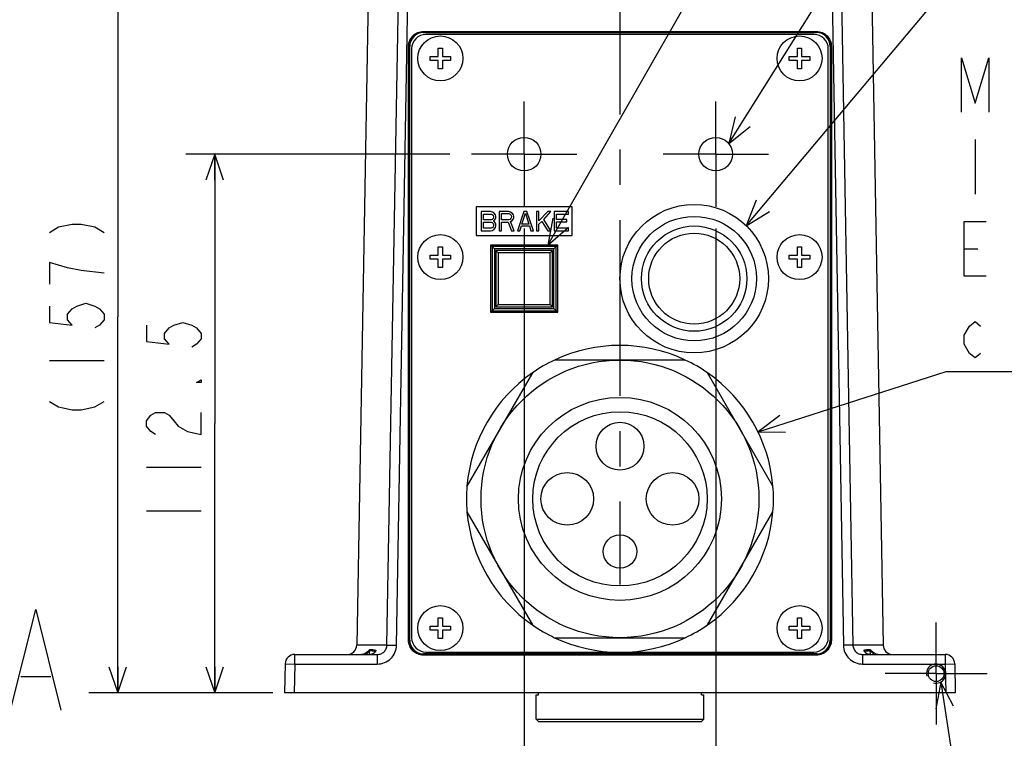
# Model space of a CAD drawing. Header units: millimetres. Extents: x 0 to 594, y 0 to 420.
# Tile 30 of 47: x 475 to 544, y 97 to 147. Entities that reach past the tile are written whole.
import ezdxf

# ---------------------------------------------------------------- set-up
doc = ezdxf.new("R2010")
doc.units = ezdxf.units.MM
doc.header["$LTSCALE"] = 32.67
doc.linetypes.add('CENTER', pattern=[0.6, 0.375, -0.075, 0.075, -0.075])
doc.layers.get('0').update_dxf_attribs({"linetype": 'CONTINUOUS'})
for name, color, linetype in [('1_DESIGN', 7, 'CONTINUOUS'), ('ASSY', 7, 'CONTINUOUS'), ('AXIS', 7, 'CONTINUOUS'), ('CHAMFER', 7, 'CONTINUOUS'), ('DEFAULT_1', 7, 'CENTER'), ('DRA_ITEM', 7, 'CONTINUOUS'), ('DRAFT', 7, 'CONTINUOUS'), ('DRIV_DIM', 7, 'CONTINUOUS'), ('ROUND', 7, 'CONTINUOUS')]:
    doc.layers.add(name, color=color, linetype=linetype)
doc.styles.get("Standard").update_dxf_attribs({"font": 'txt', "width": 0.8})
doc.dimstyles.new('DIMSTYLE_2', dxfattribs={"dimtxt": 3.8, "dimasz": 1.8, "dimexe": 2, "dimexo": 1.5, "dimgap": 0.95, "dimtad": 1, "dimdec": 3, "dimlfac": 3, "dimdsep": 46, "dimtxsty": 'STANDARD', "dimblk": 'OPEN', "dimblk1": 'OPEN', "dimblk2": 'OPEN', "dimcen": 0.09, "dimadec": 3, "dimazin": 2, "dimtp": 0.001, "dimtm": 0.001, "dimtfac": 1, "dimtdec": 3, "dimtofl": 0, "dimtmove": 0, "dimatfit": 3, "dimldrblk": 'OPEN', "dimfxl": 1, "dimtolj": 1, "dimarcsym": 0})

# ---------------------------------------------------------------- blocks, each defined once
blk = doc.blocks.new('DOUBLE_OPEN')
at = {"color": 0, "linetype": 'ByBlock'}
for p, q in [((-1, 0), (-2, 0.342)), ((-2, -0.342), (-1, 0)), ((-2, 0), (-1, 0)), ((0, 0), (-1, 0.342)), ((-1, -0.342), (0, 0)), ((-1, 0), (0, 0))]:
    blk.add_line(p, q, dxfattribs=at)
blk = doc.blocks.new('_OPEN')
at = {"color": 0, "linetype": 'ByBlock'}
for p, q in [((0, 0), (-1, 0.342)), ((-1, -0.342), (0, 0)), ((-1, 0), (0, 0))]:
    blk.add_line(p, q, dxfattribs=at)
blk = doc.blocks.new('*D10')
at = {"layer": 'DRIV_DIM', "color": 2, "linetype": 'Continuous'}
for p, q in [((445.576, 99.172), (445.576, 84.139)), ((445.576, 86.139), (465.576, 86.139)), ((485.576, 86.139), (465.576, 86.139))]:
    blk.add_line(p, q, dxfattribs=at)
at = {"layer": 'DRIV_DIM', "color": 2, "linetype": 'Continuous', "xscale": 1.8, "yscale": 1.8, "zscale": 1.8, "rotation": 180}
blk.add_blockref('_OPEN', (445.576, 86.139), dxfattribs=at)
at = {"layer": 'DRIV_DIM', "color": 2, "linetype": 'Continuous', "xscale": 1.8, "yscale": 1.8, "zscale": 1.8}
blk.add_blockref('DOUBLE_OPEN', (485.576, 86.139), dxfattribs=at)
blk = doc.blocks.new('*D44')
at = {"layer": 'DRIV_DIM', "color": 2, "linetype": 'Continuous'}
for p, q in [((505.372, 137.826), (487.003, 137.826)), ((489.003, 137.826), (489.003, 119.076)), ((489.003, 100.326), (489.003, 119.076)), ((493.039, 100.326), (487.003, 100.326))]:
    blk.add_line(p, q, dxfattribs=at)
at = {"layer": 'DRIV_DIM', "color": 2, "linetype": 'Continuous', "xscale": 1.8, "yscale": 1.8, "zscale": 1.8}
for p, rotation in [((489.003, 137.826), 90), ((489.003, 100.326), 270)]:
    blk.add_blockref('_OPEN', p, dxfattribs=dict(at, rotation=rotation))
blk = doc.blocks.new('*D45')
at = {"layer": 'DRIV_DIM', "color": 2, "linetype": 'Continuous'}
for p, q in [((510.539, 132.659), (510.539, 87.576)), ((523.872, 132.659), (523.872, 87.576)), ((510.539, 89.576), (517.206, 89.576)), ((523.872, 89.576), (517.206, 89.576))]:
    blk.add_line(p, q, dxfattribs=at)
at = {"layer": 'DRIV_DIM', "color": 2, "linetype": 'Continuous', "xscale": 1.8, "yscale": 1.8, "zscale": 1.8, "rotation": 180}
blk.add_blockref('_OPEN', (510.539, 89.576), dxfattribs=at)
at = {"layer": 'DRIV_DIM', "color": 2, "linetype": 'Continuous', "xscale": 1.8, "yscale": 1.8, "zscale": 1.8}
blk.add_blockref('_OPEN', (523.872, 89.576), dxfattribs=at)
blk = doc.blocks.new('*D68')
at = {"layer": 'DRIV_DIM', "color": 2, "linetype": 'Continuous'}
for p, q in [((496.378, 152.659), (480.251, 152.659)), ((482.251, 152.659), (482.251, 126.493)), ((482.251, 100.326), (482.251, 126.493)), ((493.039, 100.326), (480.251, 100.326))]:
    blk.add_line(p, q, dxfattribs=at)
at = {"layer": 'DRIV_DIM', "color": 2, "linetype": 'Continuous', "xscale": 1.8, "yscale": 1.8, "zscale": 1.8}
for p, rotation in [((482.251, 152.659), 90), ((482.251, 100.326), 270)]:
    blk.add_blockref('_OPEN', p, dxfattribs=dict(at, rotation=rotation))

msp = doc.modelspace()

# ---------------------------------------------------------------- linework, layer by layer
at = {"color": 7, "linetype": 'Continuous'}
for p, q in [((513.87236, 134.15949), (507.20569, 134.15949)), ((507.20569, 134.15949), (507.20569, 132.15949)), ((508.20569, 133.82615), (507.53903, 133.82615)), ((507.53903, 133.82615), (507.53903, 132.49282)), ((507.70569, 133.65594), (508.23347, 133.65594)), ((507.70569, 133.25878), (507.70569, 133.65594)), ((508.34458, 133.79778), (508.20569, 133.82615)), ((508.23347, 133.65594), (508.3168, 133.62757)), ((508.3168, 133.62757), (508.37236, 133.57083)), ((508.45569, 133.71268), (508.34458, 133.79778)), ((508.53903, 133.5992), (508.45569, 133.71268)), ((509.45569, 133.82615), (508.78903, 133.82615)), ((508.78903, 133.82615), (508.78903, 132.49282)), ((508.95569, 133.68431), (509.48347, 133.68431)), ((508.95569, 133.25878), (508.95569, 133.68431)), ((509.59458, 133.79778), (509.45569, 133.82615)), ((509.48347, 133.68431), (509.5668, 133.65594)), ((509.5668, 133.65594), (509.62236, 133.5992)), ((509.70569, 133.71268), (509.59458, 133.79778)), ((509.78903, 133.5992), (509.70569, 133.71268)), ((510.51125, 133.82615), (510.0668, 132.49282)), ((510.37236, 132.94672), (510.62236, 133.71268)), ((510.73347, 133.82615), (510.51125, 133.82615)), ((510.62236, 133.71268), (510.87236, 132.94672)), ((511.17792, 132.49282), (510.73347, 133.82615)), ((511.5668, 133.82615), (511.40014, 133.82615)), ((511.40014, 133.82615), (511.40014, 132.49282)), ((511.5668, 133.17367), (511.5668, 133.82615)), ((512.17792, 133.82615), (511.5668, 133.17367)), ((511.90014, 133.28715), (512.40014, 133.82615)), ((512.40014, 133.82615), (512.17792, 133.82615)), ((513.62236, 133.82615), (512.62236, 133.82615)), ((512.62236, 133.82615), (512.62236, 132.49282)), ((512.78903, 133.65594), (513.62236, 133.65594)), ((512.78903, 133.28715), (512.78903, 133.65594)), ((513.62236, 133.65594), (513.62236, 133.82615)), ((513.87236, 132.15949), (513.87236, 134.15949)), ((508.23347, 133.25878), (507.70569, 133.25878)), ((507.70569, 133.08856), (508.23347, 133.08856)), ((507.70569, 132.66303), (507.70569, 133.08856)), ((508.3168, 133.28715), (508.23347, 133.25878)), ((508.23347, 133.08856), (508.3168, 133.0602)), ((508.37236, 133.34388), (508.3168, 133.28715)), ((508.3168, 133.0602), (508.37236, 133.00346)), ((508.37236, 133.57083), (508.40014, 133.48573)), ((508.40014, 133.42899), (508.37236, 133.34388)), ((508.37236, 133.00346), (508.40014, 132.91835)), ((508.40014, 133.48573), (508.40014, 133.42899)), ((508.40014, 133.17367), (508.45569, 133.20204)), ((508.45569, 133.1453), (508.40014, 133.17367)), ((508.45569, 133.20204), (508.53903, 133.31551)), ((508.53903, 133.03183), (508.45569, 133.1453)), ((508.5668, 133.5141), (508.53903, 133.5992)), ((508.53903, 133.31551), (508.5668, 133.40062)), ((508.5668, 132.94672), (508.53903, 133.03183)), ((508.5668, 133.40062), (508.5668, 133.5141)), ((508.5668, 132.80488), (508.5668, 132.94672)), ((509.48347, 133.25878), (508.95569, 133.25878)), ((508.95569, 133.08856), (509.42792, 133.08856)), ((508.95569, 132.49282), (508.95569, 133.08856)), ((509.42792, 133.08856), (509.65014, 132.49282)), ((509.5668, 133.28715), (509.48347, 133.25878)), ((509.62236, 133.34388), (509.5668, 133.28715)), ((509.59458, 133.1453), (509.70569, 133.20204)), ((509.84458, 132.49282), (509.59458, 133.1453)), ((509.62236, 133.5992), (509.65014, 133.5141)), ((509.65014, 133.42899), (509.62236, 133.34388)), ((509.65014, 133.5141), (509.65014, 133.42899)), ((509.70569, 133.20204), (509.78903, 133.31551)), ((509.8168, 133.5141), (509.78903, 133.5992)), ((509.78903, 133.31551), (509.8168, 133.40062)), ((509.8168, 133.40062), (509.8168, 133.5141)), ((510.87236, 132.94672), (510.37236, 132.94672)), ((511.5668, 132.94672), (511.76125, 133.1453)), ((511.5668, 132.49282), (511.5668, 132.94672)), ((511.76125, 133.1453), (512.17792, 132.49282)), ((512.40014, 132.49282), (511.90014, 133.28715)), ((513.51125, 133.28715), (512.78903, 133.28715)), ((512.78903, 133.11693), (513.51125, 133.11693)), ((512.78903, 132.66303), (512.78903, 133.11693)), ((513.51125, 133.11693), (513.51125, 133.28715)), ((507.53903, 132.49282), (508.20569, 132.49282)), ((508.23347, 132.66303), (507.70569, 132.66303)), ((508.20569, 132.49282), (508.34458, 132.52119)), ((508.3168, 132.6914), (508.23347, 132.66303)), ((508.37236, 132.74814), (508.3168, 132.6914)), ((508.34458, 132.52119), (508.45569, 132.60629)), ((508.40014, 132.83324), (508.37236, 132.74814)), ((508.40014, 132.91835), (508.40014, 132.83324)), ((508.45569, 132.60629), (508.53903, 132.71977)), ((508.53903, 132.71977), (508.5668, 132.80488)), ((508.78903, 132.49282), (508.95569, 132.49282)), ((509.65014, 132.49282), (509.84458, 132.49282)), ((510.0668, 132.49282), (510.23347, 132.49282)), ((510.23347, 132.49282), (510.34458, 132.83324)), ((510.34458, 132.83324), (510.90014, 132.83324)), ((510.90014, 132.83324), (511.01125, 132.49282)), ((511.01125, 132.49282), (511.17792, 132.49282)), ((511.40014, 132.49282), (511.5668, 132.49282)), ((512.17792, 132.49282), (512.40014, 132.49282)), ((512.62236, 132.49282), (513.62236, 132.49282)), ((513.62236, 132.66303), (512.78903, 132.66303)), ((513.62236, 132.49282), (513.62236, 132.66303)), ((507.20569, 132.15949), (513.87236, 132.15949)), ((475.50269, 101.45441), (477.60268, 101.45441)), ((511.37236, 100.19282), (511.52678, 100.19282)), ((511.37236, 98.49287), (511.37236, 100.19282)), ((511.52678, 100.19282), (511.52678, 100.32615)), ((522.8846, 100.19282), (522.8846, 100.32615)), ((522.8846, 100.19282), (523.03903, 100.19282)), ((523.03903, 98.49287), (523.03903, 100.19282))]:
    msp.add_line(p, q, dxfattribs=at)
msp.add_lwpolyline([(474.80268, 99.12108), (476.55271, 106.12108), (478.30269, 99.12108)], dxfattribs=at)
for start, end in [(64.8012301, 115.1987699), (124.8012301, 175.1987699), (4.8012301, 55.1987699), (184.8012301, 235.1987699), (304.8012301, 355.1987699), (244.8012301, 295.1987699)]:
    msp.add_arc((517.20569, 113.82615), 10.68333, start, end, dxfattribs=at)
at = {"color": 2, "linetype": 'Continuous'}
msp.add_arc((539.20569, 101.65949), 0.66667, 255, 195, dxfattribs=at)
at = {"layer": '1_DESIGN', "color": 7, "linetype": 'Continuous'}
for p, q in [((503.98903, 144.63615), (504.56236, 144.63615)), ((503.98903, 144.34949), (503.98903, 144.63615)), ((504.56236, 145.20949), (504.84903, 145.20949)), ((504.56236, 144.63615), (504.56236, 145.20949)), ((504.84903, 145.20949), (504.84903, 144.63615)), ((504.84903, 144.63615), (505.42236, 144.63615)), ((505.42236, 144.63615), (505.42236, 144.34949)), ((528.98903, 144.63615), (529.56236, 144.63615)), ((528.98903, 144.34949), (528.98903, 144.63615)), ((529.56236, 145.20949), (529.84903, 145.20949)), ((529.56236, 144.63615), (529.56236, 145.20949)), ((529.84903, 145.20949), (529.84903, 144.63615)), ((529.84903, 144.63615), (530.42236, 144.63615)), ((530.42236, 144.63615), (530.42236, 144.34949)), ((504.56236, 144.34949), (503.98903, 144.34949)), ((504.56236, 143.77615), (504.56236, 144.34949)), ((505.42236, 144.34949), (504.84903, 144.34949)), ((504.84903, 144.34949), (504.84903, 143.77615)), ((529.56236, 144.34949), (528.98903, 144.34949)), ((529.56236, 143.77615), (529.56236, 144.34949)), ((530.42236, 144.34949), (529.84903, 144.34949)), ((529.84903, 144.34949), (529.84903, 143.77615)), ((504.84903, 143.77615), (504.56236, 143.77615)), ((529.84903, 143.77615), (529.56236, 143.77615)), ((504.56236, 131.37615), (504.84903, 131.37615)), ((504.56236, 130.80282), (504.56236, 131.37615)), ((504.84903, 131.37615), (504.84903, 130.80282)), ((529.56236, 131.37615), (529.84903, 131.37615)), ((529.56236, 130.80282), (529.56236, 131.37615)), ((529.84903, 131.37615), (529.84903, 130.80282)), ((503.98903, 130.80282), (504.56236, 130.80282)), ((503.98903, 130.51615), (503.98903, 130.80282)), ((504.56236, 130.51615), (503.98903, 130.51615)), ((504.56236, 129.94282), (504.56236, 130.51615)), ((504.84903, 130.80282), (505.42236, 130.80282)), ((505.42236, 130.51615), (504.84903, 130.51615)), ((504.84903, 130.51615), (504.84903, 129.94282)), ((505.42236, 130.80282), (505.42236, 130.51615)), ((528.98903, 130.80282), (529.56236, 130.80282)), ((528.98903, 130.51615), (528.98903, 130.80282)), ((529.56236, 130.51615), (528.98903, 130.51615)), ((529.56236, 129.94282), (529.56236, 130.51615)), ((529.84903, 130.80282), (530.42236, 130.80282)), ((530.42236, 130.51615), (529.84903, 130.51615)), ((529.84903, 130.51615), (529.84903, 129.94282)), ((530.42236, 130.80282), (530.42236, 130.51615)), ((504.84903, 129.94282), (504.56236, 129.94282)), ((529.84903, 129.94282), (529.56236, 129.94282)), ((504.56236, 105.54282), (504.84903, 105.54282)), ((504.56236, 104.96949), (504.56236, 105.54282)), ((504.84903, 105.54282), (504.84903, 104.96949)), ((529.56236, 105.54282), (529.84903, 105.54282)), ((529.56236, 104.96949), (529.56236, 105.54282)), ((529.84903, 105.54282), (529.84903, 104.96949)), ((503.98903, 104.96949), (504.56236, 104.96949)), ((503.98903, 104.68282), (503.98903, 104.96949)), ((504.84903, 104.96949), (505.42236, 104.96949)), ((505.42236, 104.96949), (505.42236, 104.68282)), ((528.98903, 104.96949), (529.56236, 104.96949)), ((528.98903, 104.68282), (528.98903, 104.96949)), ((529.84903, 104.96949), (530.42236, 104.96949)), ((530.42236, 104.96949), (530.42236, 104.68282)), ((504.56236, 104.68282), (503.98903, 104.68282)), ((504.56236, 104.10949), (504.56236, 104.68282)), ((505.42236, 104.68282), (504.84903, 104.68282)), ((504.84903, 104.68282), (504.84903, 104.10949)), ((529.56236, 104.68282), (528.98903, 104.68282)), ((529.56236, 104.10949), (529.56236, 104.68282)), ((530.42236, 104.68282), (529.84903, 104.68282)), ((529.84903, 104.68282), (529.84903, 104.10949)), ((504.84903, 104.10949), (504.56236, 104.10949)), ((529.84903, 104.10949), (529.56236, 104.10949))]:
    msp.add_line(p, q, dxfattribs=at)
for centre in [(504.70569, 144.49282), (529.70569, 144.49282), (504.70569, 130.65949), (529.70569, 130.65949), (504.70569, 104.82615), (529.70569, 104.82615)]:
    msp.add_circle(centre, 1.56667, dxfattribs=at)
at = {"layer": 'ASSY', "color": 7, "linetype": 'Continuous'}
for centre in [(510.53903, 137.82615), (523.87236, 137.82615)]:
    msp.add_circle(centre, 1.16667, dxfattribs=at)
at = {"layer": 'AXIS', "color": 7, "linetype": 'CENTER'}
for p, q in [((517.20569, 309.65949), (517.20569, 107.86686)), ((539.20569, 101.65949), (539.20569, 105.20949)), ((539.20569, 101.65949), (535.65569, 101.65949)), ((539.20569, 101.65949), (542.75569, 101.65949)), ((539.20569, 101.65949), (539.20569, 98.10949))]:
    msp.add_line(p, q, dxfattribs=at)
at = {"layer": 'AXIS', "color": 7, "linetype": 'Continuous'}
for p, q in [((521.75423, 123.49282), (512.65716, 123.49282)), ((511.10838, 122.59863), (506.55985, 114.72034)), ((527.85154, 114.72034), (523.30301, 122.59863)), ((506.55985, 112.93197), (511.10838, 105.05367)), ((523.30301, 105.05367), (527.85154, 112.93197)), ((512.65716, 104.15949), (521.75423, 104.15949)), ((511.37236, 98.49287), (523.03903, 98.49287))]:
    msp.add_line(p, q, dxfattribs=at)
for centre, radius in [((522.37236, 129.15949), 3.66667), ((522.37236, 129.15949), 3.16667), ((517.20569, 113.82615), 9.66667), ((517.20569, 117.49282), 1.66667), ((513.53903, 113.82615), 1.83333), ((520.87236, 113.82615), 1.83333), ((517.20569, 110.15949), 1.16667), ((539.20569, 101.65949), 0.55)]:
    msp.add_circle(centre, radius, dxfattribs=at)
for start, end in [(115.1987699, 124.8012301), (55.1987699, 64.8012301), (175.1987699, 184.8012301), (355.1987699, 4.8012301), (235.1987699, 244.8012301), (295.1987699, 304.8012301)]:
    msp.add_arc((517.20569, 113.82615), 10.68333, start, end, dxfattribs=at)
at = {"layer": 'CHAMFER', "color": 7, "linetype": 'Continuous'}
for p, q in [((503.52782, 146.37112), (530.88357, 146.37112)), ((503.52782, 146.33721), (530.88357, 146.33721)), ((502.49406, 103.98161), (502.49406, 145.33736)), ((502.52797, 103.98161), (502.52797, 145.33736)), ((531.88342, 145.33736), (531.88342, 103.98161)), ((531.91733, 145.33736), (531.91733, 103.98161)), ((508.20569, 131.49282), (508.46867, 131.22984)), ((512.77582, 131.39628), (508.30223, 131.39628)), ((508.30223, 131.39628), (508.30223, 126.92269)), ((512.60938, 131.22984), (508.46867, 131.22984)), ((508.46867, 131.22984), (508.46867, 127.08913)), ((512.50569, 131.12615), (508.57236, 131.12615)), ((508.73903, 130.95949), (508.57236, 131.12615)), ((508.57236, 131.12615), (508.57236, 127.19282)), ((512.33903, 130.95949), (508.73903, 130.95949)), ((508.73903, 130.95949), (508.73903, 127.35949)), ((512.33903, 130.95949), (512.50569, 131.12615)), ((512.33903, 127.35949), (512.33903, 130.95949)), ((512.50569, 127.19282), (512.50569, 131.12615)), ((512.60938, 131.22984), (512.87236, 131.49282)), ((512.60938, 127.08913), (512.60938, 131.22984)), ((512.77582, 126.92269), (512.77582, 131.39628)), ((508.20569, 126.82615), (508.46867, 127.08913)), ((508.30223, 126.92269), (512.77582, 126.92269)), ((508.46867, 127.08913), (512.60938, 127.08913)), ((508.73903, 127.35949), (508.57236, 127.19282)), ((508.57236, 127.19282), (512.50569, 127.19282)), ((508.73903, 127.35949), (512.33903, 127.35949)), ((512.33903, 127.35949), (512.50569, 127.19282)), ((512.60938, 127.08913), (512.87236, 126.82615)), ((530.88357, 102.98176), (503.52782, 102.98176)), ((530.88357, 102.94785), (503.52782, 102.94785)), ((511.53908, 98.32615), (511.37236, 98.49287)), ((511.53912, 98.32615), (522.87227, 98.32615)), ((522.87231, 98.32615), (523.03903, 98.49287))]:
    msp.add_line(p, q, dxfattribs=at)
at = {"layer": 'CHAMFER', "color": 9, "linetype": 'Continuous'}
for p, q in [((503.52782, 146.37112), (503.52782, 146.33721)), ((530.88357, 146.37112), (530.88357, 146.33721)), ((502.49406, 145.33736), (502.52797, 145.33736)), ((531.91733, 145.33736), (531.88342, 145.33736)), ((502.49406, 103.98161), (502.52797, 103.98161)), ((531.91733, 103.98161), (531.88342, 103.98161)), ((503.52782, 102.94785), (503.52782, 102.98176)), ((530.88357, 102.94785), (530.88357, 102.98176))]:
    msp.add_line(p, q, dxfattribs=at)
at = {"layer": 'CHAMFER', "color": 7, "linetype": 'Continuous'}
for centre, start, end in [((503.52775, 145.33743), 89.996048, 180.003952), ((530.88364, 145.33743), 359.996048, 90.003952), ((503.52775, 103.98154), 179.9960457, 270.0039543), ((530.88364, 103.98154), 269.9960457, 0.0039543)]:
    msp.add_arc(centre, 0.99978, start, end, dxfattribs=at)
for points in [[(502.49406, 145.33736), (502.49376, 145.47195), (502.54809, 145.74415), (502.7786, 146.0882), (503.12252, 146.31753), (503.39398, 146.37144), (503.52782, 146.37112)], [(530.88357, 146.37112), (531.01816, 146.37142), (531.29036, 146.31709), (531.6344, 146.08658), (531.86374, 145.74266), (531.91765, 145.4712), (531.91733, 145.33736)], [(503.52782, 102.94785), (503.39323, 102.94755), (503.12103, 103.00188), (502.77698, 103.23239), (502.54765, 103.57632), (502.49374, 103.84777), (502.49406, 103.98161)], [(531.91733, 103.98161), (531.91763, 103.84702), (531.8633, 103.57482), (531.63279, 103.23078), (531.28886, 103.00144), (531.01741, 102.94753), (530.88357, 102.94785)]]:
    msp.add_open_spline(points, degree=3, knots=[0, 0, 0, 0, 0.25025211, 0.50064665, 0.75113931, 1, 1, 1, 1], dxfattribs=at)
at = {"layer": 'DEFAULT_1', "color": 7, "linetype": 'CENTER'}
for p, q in [((510.53903, 137.82615), (510.53903, 141.49282)), ((523.87236, 137.82615), (523.87236, 141.49282)), ((510.53903, 137.82615), (506.87236, 137.82615)), ((510.53903, 137.82615), (514.20569, 137.82615)), ((510.53903, 137.82615), (510.53903, 134.15949)), ((523.87236, 137.82615), (520.20569, 137.82615)), ((523.87236, 137.82615), (527.53903, 137.82615)), ((523.87236, 137.82615), (523.87236, 134.15949))]:
    msp.add_line(p, q, dxfattribs=at)
at = {"layer": 'DRA_ITEM', "color": 2, "linetype": 'Continuous'}
for p, q in [((512.18579, 131.49282), (542.95386, 185.3188)), ((524.77736, 138.56242), (542.75252, 167.20588)), ((525.99375, 132.84459), (541.11367, 150.83541)), ((541.92189, 138.84042), (541.92189, 135.04042)), ((541.16188, 131.24042), (542.1119, 131.24042)), ((526.81422, 118.49625), (539.90189, 122.69042)), ((539.90189, 122.69042), (540.40189, 122.69042)), ((540.40189, 122.69042), (582.96189, 122.69042)), ((539.52549, 101.07453), (541.92148, 85.74871))]:
    msp.add_line(p, q, dxfattribs=at)
for points in [[(540.9719, 140.74041), (540.9719, 144.54041), (541.92189, 141.37375), (542.87188, 144.54041), (542.87188, 140.74041)], [(525.21269, 140.41431), (524.77736, 138.56242), (526.25561, 139.75983)], [(526.68054, 134.61866), (525.99375, 132.84459), (527.62314, 133.82648)], [(512.54459, 133.36105), (512.18579, 131.49282), (513.61354, 132.75001)], [(542.6819, 129.34041), (541.16188, 129.34041), (541.16188, 133.14041), (542.6819, 133.14041)], [(542.30188, 123.95708), (541.92189, 123.64042), (541.5419, 123.95708), (541.16188, 124.59042), (541.16188, 125.22376), (541.5419, 125.85708), (541.92189, 126.17374), (542.30188, 125.85708)], [(528.34047, 119.63184), (526.81422, 118.49625), (528.71623, 118.4593)], [(540.41176, 99.39122), (539.52549, 101.07453), (539.19527, 99.20104)]]:
    msp.add_lwpolyline(points, dxfattribs=at)
at = {"layer": 'DRAFT', "color": 7, "linetype": 'Continuous'}
for p, q in [((512.87236, 131.49282), (508.20569, 131.49282)), ((508.20569, 131.49282), (508.20569, 126.82615)), ((512.87236, 126.82615), (512.87236, 131.49282)), ((508.20569, 126.82615), (512.87236, 126.82615))]:
    msp.add_line(p, q, dxfattribs=at)
at = {"layer": 'DRIV_DIM', "color": 2, "linetype": 'Continuous'}
for p, q in [((477.50095, 123.45282), (481.30094, 123.45282)), ((484.25259, 116.03615), (488.05257, 116.03615)), ((484.25259, 112.99615), (488.05257, 112.99615))]:
    msp.add_line(p, q, dxfattribs=at)
for points in [[(477.50095, 132.38283), (478.13429, 132.76282), (479.08428, 132.95283), (479.71761, 132.95283), (480.66764, 132.76282), (481.30094, 132.38283)], [(481.30094, 129.53281), (479.71761, 129.72283), (478.76763, 129.91282), (478.13429, 130.10281), (477.50095, 130.29282), (477.50095, 128.77282)], [(477.50095, 127.25282), (477.50095, 126.11282), (479.08428, 125.92282), (478.76763, 126.30281), (478.76763, 126.68282), (479.08428, 127.06282), (479.40096, 127.25282), (480.0343, 127.44283), (480.66764, 127.25282), (480.98429, 127.06282), (481.30094, 126.68282), (481.30094, 126.30281), (480.98429, 125.92282), (480.66764, 125.73281)], [(484.25259, 125.91615), (484.25259, 124.77615), (485.83591, 124.58616), (485.51926, 124.96615), (485.51926, 125.34615), (485.83591, 125.72616), (486.1526, 125.91615), (486.78594, 126.10615), (487.41927, 125.91615), (487.73592, 125.72616), (488.05257, 125.34615), (488.05257, 124.96615), (487.73592, 124.58616), (487.41927, 124.39615)], [(488.05257, 122.11615), (488.05257, 121.92616), (487.73592, 121.92616), (488.05257, 122.11615)], [(477.50095, 120.60282), (478.13429, 120.22281), (479.08428, 120.03282), (479.71761, 120.03282), (480.66764, 120.22281), (481.30094, 120.60282)], [(484.88593, 118.31615), (484.56924, 118.50614), (484.25259, 118.88615), (484.25259, 119.26616), (484.56924, 119.64616), (484.88593, 119.83615), (485.51926, 119.83615), (485.83591, 119.64616), (486.1526, 119.26616), (486.46925, 118.88615), (487.10259, 118.50614), (488.05257, 118.31615), (488.05257, 119.83615)]]:
    msp.add_lwpolyline(points, dxfattribs=at)
at = {"layer": 'ROUND', "color": 7, "linetype": 'Continuous'}
for p, q in [((499.71141, 150.65367), (498.89092, 103.64785)), ((534.69998, 150.65367), (535.52047, 103.64785)), ((530.70569, 146.15949), (503.70569, 146.15949)), ((502.70569, 145.15949), (502.70569, 104.15949)), ((531.70569, 104.15949), (531.70569, 145.15949)), ((494.57404, 102.99282), (500.31754, 102.99282)), ((503.70569, 103.15949), (516.90308, 103.15949)), ((517.50831, 103.15949), (530.70569, 103.15949)), ((534.08997, 102.99283), (539.83735, 102.99282)), ((493.90747, 102.33779), (493.87236, 100.32615)), ((540.50391, 102.33779), (540.53903, 100.32615)), ((540.53903, 100.32615), (493.87236, 100.32615))]:
    msp.add_line(p, q, dxfattribs=at)
at = {"layer": 'ROUND', "color": 9, "linetype": 'Continuous'}
for p, q in [((500.99377, 103.64785), (501.80103, 149.67112)), ((501.65712, 103.63622), (502.46437, 149.65949)), ((531.94702, 149.65949), (532.75427, 103.63622)), ((532.61036, 149.67112), (533.41761, 103.64785)), ((503.52782, 146.33721), (503.5383, 146.32672)), ((503.5383, 146.32672), (530.87308, 146.32672)), ((503.5383, 146.2934), (503.5383, 146.32672)), ((503.5383, 146.2934), (530.87308, 146.2934)), ((530.88357, 146.33721), (530.87308, 146.32672)), ((530.87308, 146.2934), (530.87308, 146.32672)), ((502.52797, 145.33736), (502.53846, 145.32688)), ((502.57178, 145.32688), (502.53846, 145.32688)), ((502.53846, 103.9921), (502.53846, 145.32688)), ((502.57178, 103.9921), (502.57178, 145.32688)), ((531.8396, 145.32688), (531.87293, 145.32688)), ((531.8396, 145.32688), (531.8396, 103.9921)), ((531.88342, 145.33736), (531.87293, 145.32688)), ((531.87293, 145.32688), (531.87293, 103.9921)), ((500.99377, 103.64785), (498.89092, 103.64785)), ((500.99377, 103.64785), (501.65712, 103.63622)), ((502.52797, 103.98161), (502.53846, 103.9921)), ((502.57178, 103.9921), (502.53846, 103.9921)), ((531.8396, 103.9921), (531.87293, 103.9921)), ((531.88342, 103.98161), (531.87293, 103.9921)), ((533.41761, 103.64785), (532.75427, 103.63622)), ((535.52047, 103.64785), (533.41761, 103.64785)), ((494.57404, 102.32615), (494.57404, 102.99282)), ((499.78154, 102.99311), (499.78616, 103.25882)), ((500.18008, 103.19926), (500.18031, 103.21259)), ((500.31754, 102.99282), (500.31754, 102.32615)), ((503.52782, 102.98176), (503.5383, 102.99225)), ((530.87308, 103.02558), (503.5383, 103.02558)), ((503.5383, 103.02558), (503.5383, 102.99225)), ((530.87308, 102.99225), (503.5383, 102.99225)), ((530.87308, 103.02558), (530.87308, 102.99225)), ((530.88357, 102.98176), (530.87308, 102.99225)), ((534.09385, 102.99282), (534.09385, 102.32615)), ((534.23133, 103.19813), (534.23108, 103.21259)), ((534.62985, 102.99311), (534.62522, 103.25882)), ((539.83735, 102.99282), (539.83735, 102.32615)), ((493.90747, 102.33779), (494.57404, 102.32615)), ((494.57404, 102.32615), (494.53913, 100.32615)), ((494.57404, 102.32615), (500.31754, 102.32615)), ((534.09385, 102.32615), (539.83735, 102.32615)), ((539.83735, 102.32615), (540.50391, 102.33779)), ((539.83735, 102.32615), (539.87226, 100.32615))]:
    msp.add_line(p, q, dxfattribs=at)
at = {"layer": 'ROUND', "color": 7, "linetype": 'Continuous'}
for points in [[(500.18893, 103.2187), (500.18891, 103.21865), (500.18753, 103.21486), (500.1839, 103.20664), (500.17788, 103.19502), (500.16936, 103.18079), (500.15822, 103.16453), (500.14433, 103.14674), (500.12759, 103.12795), (500.10786, 103.1086), (500.08501, 103.08916), (500.05892, 103.07012), (500.02944, 103.05193), (499.99642, 103.03512), (499.95973, 103.02022), (499.91924, 103.00787), (499.87486, 102.99874), (499.82654, 102.99361), (499.79826, 102.99282)], [(534.61313, 102.99282), (534.58735, 102.99348), (534.53936, 102.9983), (534.49526, 103.00708), (534.45498, 103.01905), (534.41842, 103.03355), (534.38544, 103.04999), (534.35589, 103.06784), (534.32964, 103.08661), (534.30654, 103.10587), (534.28646, 103.12517), (534.26931, 103.14406), (534.25496, 103.16209), (534.24334, 103.17875), (534.23435, 103.19353), (534.22791, 103.20575), (534.22399, 103.21453), (534.22326, 103.21642)]]:
    msp.add_lwpolyline(points, dxfattribs=at)
for centre, radius in [((522.37236, 129.15949), 5.16667), ((517.20569, 113.82615), 6.06667)]:
    msp.add_circle(centre, radius, dxfattribs=at)
at = {"layer": 'ROUND', "color": 9, "linetype": 'Continuous'}
for centre, radius in [((522.37236, 129.15949), 4.33333), ((517.20569, 113.82615), 7.06667)]:
    msp.add_circle(centre, radius, dxfattribs=at)
for centre, radius, start, end in [((503.53826, 145.32692), 0.9998, 89.9976573, 180.0024064), ((503.53825, 145.32693), 0.96646, 89.9968364, 180.0031636), ((530.87313, 145.32692), 0.9998, 359.9976627, 90.002401), ((530.87314, 145.32693), 0.96646, 359.9968468, 90.0032168), ((503.53826, 103.99205), 0.9998, 179.9976573, 270.0024064), ((503.53825, 103.99204), 0.96646, 179.9968364, 270.0031636), ((530.87313, 103.99205), 0.9998, 269.9976627, 0.002401), ((530.87314, 103.99204), 0.96646, 269.9968468, 0.0032168), ((499.80012, 103.47941), 0.48649, 279.1565458, 280.3668998), ((499.80186, 103.47039), 0.47731, 280.3563333, 286.2054515), ((499.80385, 103.46313), 0.46977, 286.219058, 288.5236305), ((499.8065, 103.4554), 0.46161, 288.5166446, 294.139469), ((499.80949, 103.44856), 0.45414, 294.1481909, 297.394835), ((499.81229, 103.44314), 0.44804, 297.396182, 300.5316128), ((499.81631, 103.43646), 0.44025, 300.5216299, 307.5441842), ((499.82072, 103.43048), 0.43282, 307.5640985, 307.9631737), ((500.34686, 103.20948), 0.16658, 176.5154533, 178.9292445), ((534.06472, 103.20948), 0.16639, 1.0699881, 2.6753209), ((534.59291, 103.43345), 0.43654, 232.362067, 236.0652325), ((534.59718, 103.43982), 0.44421, 236.0677342, 240.4303174), ((534.60108, 103.44683), 0.45223, 240.4380238, 246.2597364), ((534.60425, 103.45388), 0.45996, 246.2520776, 248.6136002), ((534.60644, 103.45967), 0.46615, 248.622952, 253.8180434), ((534.60871, 103.4673), 0.47411, 253.8116216, 255.6761624), ((534.61064, 103.47547), 0.4825, 255.6937379, 262.2227307), ((534.61218, 103.48599), 0.49314, 262.2103555, 264.1457329)]:
    msp.add_arc(centre, radius, start, end, dxfattribs=at)
at = {"layer": 'ROUND', "color": 7, "linetype": 'Continuous'}
for centre, radius, start, end in [((503.70569, 145.15949), 1, 90, 180), ((530.70569, 145.15949), 1, 0, 90), ((503.70569, 104.15949), 1, 180, 270), ((530.70569, 104.15949), 1, 270, 360), ((498.22436, 103.65949), 0.66667, 270, 359), ((536.18703, 103.65949), 0.66667, 181, 270), ((494.57404, 102.32615), 0.66667, 90, 179), ((539.83735, 102.32615), 0.66667, 1, 90)]:
    msp.add_arc(centre, radius, start, end, dxfattribs=at)
at = {"layer": 'ROUND', "color": 9, "linetype": 'Continuous'}
for points, knots in [([(500.31754, 102.99282), (500.40376, 102.99282), (500.57808, 103.02608), (500.80113, 103.1696), (500.95403, 103.38704), (500.99224, 103.56131), (500.99377, 103.64785)], [0, 0, 0, 0, 0.24954191, 0.49933736, 0.74951522, 1, 1, 1, 1]), ([(500.31754, 102.32615), (500.48948, 102.32616), (500.83699, 102.39362), (501.27904, 102.68313), (501.57947, 103.118), (501.6541, 103.46431), (501.65712, 103.63622)], [0, 0, 0, 0, 0.25001348, 0.50001483, 0.75000296, 1, 1, 1, 1]), ([(532.75427, 103.63622), (532.75729, 103.46433), (532.83191, 103.11803), (533.13231, 102.68316), (533.57437, 102.39363), (533.9219, 102.32616), (534.09385, 102.32615)], [0, 0, 0, 0, 0.2499738, 0.4999595, 0.74996412, 1, 1, 1, 1]), ([(533.41761, 103.64785), (533.41914, 103.56164), (533.45707, 103.38803), (533.60889, 103.1711), (533.83057, 103.02731), (534.00405, 102.99332), (534.08997, 102.99283)], [0, 0, 0, 0, 0.25045929, 0.5006345, 0.7504336, 1, 1, 1, 1]), ([(499.10785, 102.99284), (499.20346, 102.99358), (499.34164, 103.02021), (499.50025, 103.09334), (499.5951, 103.15328), (499.67198, 103.21511), (499.73115, 103.27111), (499.7697, 103.31105), (499.79319, 103.33084), (499.80294, 103.33648), (499.80692, 103.33663)], [0, 0, 0, 0, 0.35868242, 0.5138206, 0.65406864, 0.77843384, 0.88311772, 0.960206, 0.98505889, 1, 1, 1, 1]), ([(499.49695, 102.99218), (499.53527, 103.01839), (499.58833, 103.06039), (499.651, 103.12001), (499.69025, 103.16116), (499.7231, 103.19784), (499.74959, 103.22837), (499.76877, 103.2479), (499.78105, 103.25856), (499.78616, 103.25882)], [0, 0, 0, 0, 0.35280142, 0.51227266, 0.65740098, 0.78437652, 0.88778786, 0.96107115, 1, 1, 1, 1]), ([(499.78616, 103.25882), (499.81904, 103.26042), (499.95182, 103.26117), (500.08384, 103.2377), (500.18031, 103.21259)], [0, 0, 0, 0, 0.24823536, 1, 1, 1, 1]), ([(499.80692, 103.33663), (499.8398, 103.33791), (499.97395, 103.33845), (500.10757, 103.31961), (500.2067, 103.29964)], [0, 0, 0, 0, 0.24553559, 1, 1, 1, 1]), ([(500.15372, 103.15438), (500.14908, 103.14868), (500.12875, 103.12511), (500.10572, 103.10387), (500.08697, 103.08924)], [0, 0, 0, 0, 0.23592481, 1, 1, 1, 1]), ([(500.18545, 103.19972), (500.18323, 103.19596), (500.17353, 103.18025), (500.16262, 103.1653), (500.15372, 103.15438)], [0, 0, 0, 0, 0.23657316, 1, 1, 1, 1]), ([(500.2067, 103.29964), (500.21729, 103.29751), (500.21504, 103.26391), (500.20384, 103.23512), (500.19247, 103.21163), (500.18545, 103.19972)], [0, 0, 0, 0, 0.30370151, 0.61102435, 1, 1, 1, 1]), ([(534.20313, 103.24783), (534.20084, 103.25441), (534.1976, 103.26662), (534.19425, 103.28356), (534.19879, 103.29846), (534.20469, 103.29964)], [0, 0, 0, 0, 0.37986162, 0.67204862, 1, 1, 1, 1]), ([(534.22503, 103.20128), (534.22267, 103.20533), (534.21435, 103.22035), (534.20723, 103.23606), (534.20313, 103.24783)], [0, 0, 0, 0, 0.27375544, 1, 1, 1, 1]), ([(534.20469, 103.29964), (534.23827, 103.30641), (534.37005, 103.33045), (534.50481, 103.34052), (534.60447, 103.33663)], [0, 0, 0, 0, 0.2557014, 1, 1, 1, 1]), ([(534.26071, 103.15069), (534.2572, 103.15488), (534.2443, 103.171), (534.23268, 103.18816), (534.22503, 103.20128)], [0, 0, 0, 0, 0.26453989, 1, 1, 1, 1]), ([(534.23108, 103.21259), (534.26363, 103.22106), (534.39263, 103.25135), (534.52643, 103.26363), (534.62522, 103.25882)], [0, 0, 0, 0, 0.2537772, 1, 1, 1, 1]), ([(534.32633, 103.08776), (534.31999, 103.09265), (534.29649, 103.11184), (534.27502, 103.13354), (534.26071, 103.15069)], [0, 0, 0, 0, 0.2637074, 1, 1, 1, 1]), ([(534.60447, 103.33663), (534.60844, 103.33647), (534.6182, 103.33088), (534.64163, 103.31104), (534.68019, 103.2712), (534.73928, 103.21522), (534.81608, 103.15343), (534.91082, 103.09351), (535.06918, 103.02042), (535.20711, 102.99371), (535.30256, 102.99285)], [0, 0, 0, 0, 0.01493531, 0.03980787, 0.11691324, 0.22163449, 0.3460461, 0.48633294, 0.6414856, 1, 1, 1, 1]), ([(534.62522, 103.25882), (534.63033, 103.25856), (534.64261, 103.24796), (534.66172, 103.22841), (534.6882, 103.19795), (534.72101, 103.16131), (534.76019, 103.1202), (534.82278, 103.06064), (534.87576, 103.01866), (534.91402, 102.99247)], [0, 0, 0, 0, 0.03887735, 0.11218908, 0.21555771, 0.34253089, 0.48769139, 0.6471771, 1, 1, 1, 1])]:
    msp.add_open_spline(points, degree=3, knots=knots, dxfattribs=at)
for points in [[(499.80692, 103.33663), (499.79395, 103.31313), (499.78662, 103.28566), (499.78616, 103.25882)], [(500.18031, 103.21259), (500.18238, 103.21202), (500.18414, 103.21015), (500.18501, 103.20819)], [(500.2067, 103.29964), (500.19155, 103.27602), (500.18229, 103.24761), (500.18059, 103.2196)], [(534.20469, 103.29964), (534.22024, 103.27538), (534.22958, 103.24604), (534.23093, 103.21725)], [(534.22638, 103.20819), (534.22725, 103.21015), (534.22901, 103.21202), (534.23108, 103.21259)], [(534.60447, 103.33663), (534.61744, 103.31313), (534.62476, 103.28566), (534.62522, 103.25882)]]:
    msp.add_open_spline(points, degree=3, dxfattribs=at)

# ---------------------------------------------------------------- dimensions: what is measured, and where the dimension line sits
at = {"layer": 'DRIV_DIM', "color": 2, "linetype": 'Continuous'}
dim = msp.add_linear_dim(base=(482.25095, 100.32615), p1=(497.87823, 152.65949), p2=(494.53913, 100.32615), angle=270, text='(<>)', dimstyle='DIMSTYLE_2', dxfattribs=at)
dim.commit()
dim.dimension.update_dxf_attribs({"geometry": '*D68', "text_midpoint": (482.25095, 118.89282), "dimtype": 160})
dim = msp.add_linear_dim(base=(489.00259, 100.32615), p1=(506.87236, 137.82615), p2=(494.53913, 100.32615), angle=270, dimstyle='DIMSTYLE_2', dxfattribs=at)
dim.commit()
dim.dimension.update_dxf_attribs({"geometry": '*D44', "text_midpoint": (489.00259, 111.47615), "dimtype": 160})
dim = msp.add_linear_dim(base=(523.87236, 89.57556), p1=(510.53903, 134.15949), p2=(523.87236, 134.15949), dimstyle='DIMSTYLE_2', dxfattribs=at)
dim.commit()
dim.dimension.update_dxf_attribs({"geometry": '*D45', "text_midpoint": (514.16569, 89.57556), "dimtype": 160})
dim = msp.add_linear_dim(base=(445.57563, 86.1393), p1=(485.57563, 87.1393), p2=(445.57563, 100.67202), angle=180, text='(120)', dimstyle='DIMSTYLE_2', override={"dimblk1": 'DOUBLE_OPEN', "dimsah": 1}, dxfattribs=at)
dim.commit()
dim.dimension.update_dxf_attribs({"geometry": '*D10', "text_midpoint": (457.97563, 86.1393), "dimtype": 160})

doc.saveas('drawing.dxf')
